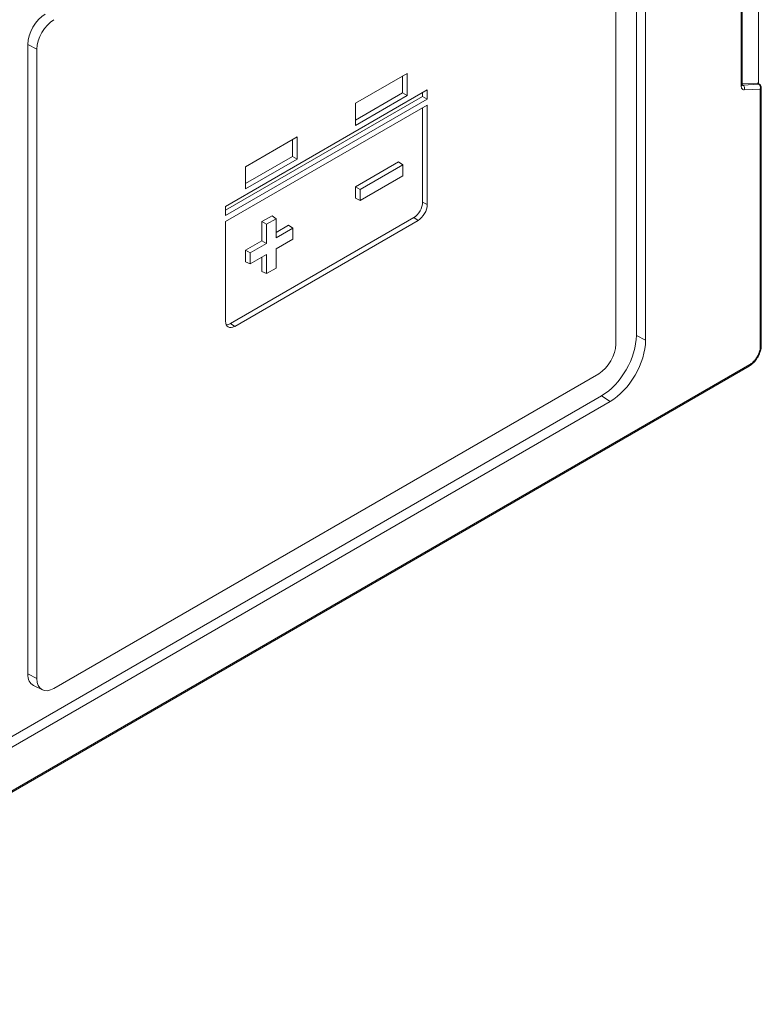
# Model space of a CAD drawing. Header units: millimetres. Extents: x 11 to 1665, y 44 to 957.
# Tile 67 of 69: x 1605 to 1665, y 510 to 590. Entities that reach past the tile are written whole.
import ezdxf

# ---------------------------------------------------------------- set-up
doc = ezdxf.new("R2010")
doc.units = ezdxf.units.MM
doc.header["$MEASUREMENT"] = 0
doc.layers.get('0').update_dxf_attribs({"lineweight": 25})

msp = doc.modelspace()

# ---------------------------------------------------------------- linework, layer by layer
at = {"color": 0, "linetype": 'Continuous', "lineweight": 0, "extrusion": (-5.55112e-17, 0.816497, 0.57735)}
for p, q in [((1654.696, 564.492), (1654.696, 617.565)), ((1655.441, 617.178), (1655.441, 564.105)), ((1653.033, 563.777), (1653.033, 614.726)), ((1664.596, 607.338), (1664.596, 584.866)), ((1663.193, 584.668), (1663.193, 605.566)), ((1663.28, 584.791), (1663.28, 605.689)), ((1605.411, 588.048), (1605.411, 537.099)), ((1606.155, 587.661), (1605.411, 588.048)), ((1606.155, 587.661), (1606.155, 536.712)), ((1636.137, 585.704), (1631.961, 583.293)), ((1635.765, 584.118), (1635.765, 585.489)), ((1636.137, 583.904), (1636.137, 585.704)), ((1637.763, 584.357), (1621.425, 574.924)), ((1637.763, 583.618), (1637.763, 584.357)), ((1663.28, 584.859), (1664.472, 584.922)), ((1663.328, 584.755), (1663.28, 584.788)), ((1664.616, 584.823), (1663.328, 584.755)), ((1664.73, 584.434), (1663.441, 584.366)), ((1664.472, 584.922), (1664.616, 584.823)), ((1664.54, 584.904), (1664.687, 584.804)), ((1664.73, 563.465), (1664.73, 584.434)), ((1664.818, 563.576), (1664.818, 584.556)), ((1621.425, 574.615), (1637.391, 583.833)), ((1621.425, 574.185), (1637.763, 583.618)), ((1631.961, 581.923), (1635.765, 584.118)), ((1631.961, 581.493), (1636.137, 583.904)), ((1636.137, 583.904), (1635.765, 584.118)), ((1637.391, 583.833), (1637.391, 584.142)), ((1637.763, 583.618), (1637.391, 583.833)), ((1637.763, 583.132), (1621.425, 573.699)), ((1631.961, 583.293), (1631.961, 581.493)), ((1637.391, 575.281), (1637.391, 582.917)), ((1637.763, 575.087), (1637.763, 583.132)), ((1627.227, 580.56), (1623.052, 578.149)), ((1626.855, 578.974), (1626.855, 580.345)), ((1627.227, 578.76), (1627.227, 580.56)), ((1623.052, 576.779), (1626.855, 578.974)), ((1623.052, 576.349), (1627.227, 578.76)), ((1627.227, 578.76), (1626.855, 578.974)), ((1623.052, 578.149), (1623.052, 576.349)), ((1631.946, 576.525), (1635.445, 578.545)), ((1632.318, 576.31), (1635.78, 578.309)), ((1635.78, 578.309), (1635.445, 578.545)), ((1635.78, 578.309), (1635.78, 577.414)), ((1635.78, 577.414), (1632.318, 575.416)), ((1631.946, 575.588), (1631.946, 576.525)), ((1632.318, 576.31), (1631.946, 576.525)), ((1632.318, 575.416), (1632.318, 576.31)), ((1632.318, 575.416), (1631.946, 575.588)), ((1621.425, 574.924), (1621.425, 574.185)), ((1637.763, 575.087), (1637.391, 575.281)), ((1621.816, 565.451), (1636.665, 574.024)), ((1624.38, 573.708), (1625.192, 574.177)), ((1624.752, 573.493), (1625.527, 573.94)), ((1625.527, 573.94), (1625.192, 574.177)), ((1625.527, 573.94), (1625.527, 572.389)), ((1637.019, 573.798), (1636.665, 574.024)), ((1621.425, 573.699), (1621.425, 565.655)), ((1622.17, 565.225), (1637.019, 573.798)), ((1624.38, 572.157), (1624.38, 573.708)), ((1624.752, 573.493), (1624.38, 573.708)), ((1624.752, 571.942), (1624.752, 573.493)), ((1625.527, 572.819), (1626.535, 573.401)), ((1625.527, 572.389), (1626.87, 573.165)), ((1626.87, 573.165), (1626.535, 573.401)), ((1626.87, 573.165), (1626.87, 572.27)), ((1626.87, 572.27), (1625.527, 571.495)), ((1623.037, 571.381), (1624.38, 572.157)), ((1623.409, 571.166), (1624.752, 571.942)), ((1624.752, 571.942), (1624.38, 572.157)), ((1625.527, 571.495), (1625.527, 569.943)), ((1623.037, 570.444), (1623.037, 571.381)), ((1623.409, 571.166), (1623.037, 571.381)), ((1623.409, 570.272), (1623.409, 571.166)), ((1624.752, 571.048), (1623.409, 570.272)), ((1624.38, 569.668), (1624.38, 570.833)), ((1624.752, 569.496), (1624.752, 571.048)), ((1623.409, 570.272), (1623.037, 570.444)), ((1625.527, 569.943), (1624.752, 569.496)), ((1624.752, 569.496), (1624.38, 569.668)), ((1622.17, 565.225), (1621.816, 565.451)), ((1654.696, 564.492), (1655.441, 564.105)), ((1356.235, 384.405), (1663.827, 561.993)), ((1356.297, 384.542), (1663.889, 562.13)), ((1607.532, 535.917), (1651.656, 561.392)), ((1366.904, 395.069), (1651.868, 559.593)), ((1651.868, 559.593), (1652.575, 559.142)), ((1652.575, 559.142), (1367.611, 394.618)), ((1606.155, 536.712), (1605.411, 537.099)), ((1606.595, 535.801), (1605.863, 536.163))]:
    msp.add_line(p, q, dxfattribs=at)
at = {"color": 0, "linetype": 'Continuous', "lineweight": 0, "extrusion": (3.20494e-17, -5.55112e-17, -1)}
msp.add_arc((-1664.518, 584.556), 0.3, 124.30705, 180, dxfattribs=at)
at = {"color": 0, "linetype": 'Continuous', "lineweight": 0}
for centre, major_axis, ratio, start_param, end_param in [((1606.825, 588.865), (-1, -1.732), 0.57735, -2.356194, -0.785398), ((1607.532, 588.456), (-0.974, -1.687), 0.57735, -2.356194, -0.785398), ((1662.98, 584.791), (0.3, 0), 0.57735, -0.785398, 0), ((1663.229, 584.489), (-0.016, 0.3), 0.76451, -2.031691, -0.513255), ((1664.518, 584.556), (0.169, 0.248), 0.586985, 0, 0.401666), ((1664.518, 584.556), (-0.016, 0.3), 0.76451, -2.031691, -0.513255), ((1636.665, 574.862), (0.513, 0.889), 0.57735, -2.356194, -0.785398), ((1637.019, 574.658), (0.526, 0.911), 0.57735, -2.356194, -0.785398), ((1622.17, 566.084), (-0.526, -0.911), 0.57735, -0.785398, 0.785398), ((1621.816, 566.289), (-0.513, -0.889), 0.57735, 0.312033, 0.785398), ((1651.868, 562.859), (2, 3.464), 0.57735, -2.356194, -0.785398), ((1651.656, 562.982), (0.974, 1.687), 0.57735, -2.356194, -0.785398), ((1606.825, 537.915), (-1, -1.732), 0.57735, -0.785398, 0.037066), ((1607.532, 537.507), (-0.974, -1.687), 0.57735, -0.785398, 0.785398)]:
    msp.add_ellipse(centre, major_axis=major_axis, ratio=ratio, start_param=start_param, end_param=end_param, dxfattribs=at)
at = {"color": 0, "linetype": 'Continuous', "lineweight": 0, "extrusion": (1.2412e-16, 1.27859e-18, -1)}
msp.add_ellipse((1663.405, 585.037), major_axis=(0.132, 0.271), ratio=0.561965, start_param=2.821911, end_param=3.08096, dxfattribs=at)
at = {"color": 0, "linetype": 'Continuous', "lineweight": 0, "extrusion": (-7.20823e-17, 4.16833e-17, -1)}
msp.add_ellipse((1664.384, 584.648), major_axis=(0.15, 0.26), ratio=0.576332, start_param=-0.358688, end_param=0.042978, dxfattribs=at)
at = {"color": 0, "linetype": 'Continuous', "lineweight": 0, "extrusion": (2.28332e-17, 1.66533e-16, -1)}
msp.add_ellipse((1664.518, 584.556), major_axis=(0.3, 0), ratio=0.57735, start_param=0, end_param=0.785398, dxfattribs=at)
at = {"color": 0, "linetype": 'Continuous', "lineweight": 0, "extrusion": (-9.61481e-17, 5.55112e-17, -1)}
msp.add_ellipse((1652.575, 562.451), major_axis=(-2.026, -3.509), ratio=0.57735, start_param=-2.356194, end_param=-0.785398, dxfattribs=at)
at = {"color": 0, "linetype": 'Continuous', "lineweight": 0, "extrusion": (-3.64274e-16, -1.46215e-16, -1)}
msp.add_ellipse((1663.677, 562.253), major_axis=(0.15, -0.26), ratio=0.57735, start_param=-0.785398, end_param=0, dxfattribs=at)
at = {"color": 0, "linetype": 'Continuous', "lineweight": 0}
for points, knots in [([(1663.441, 584.366), (1663.413, 584.365), (1663.388, 584.368), (1663.365, 584.374), (1663.343, 584.38), (1663.323, 584.389), (1663.306, 584.401), (1663.288, 584.412), (1663.273, 584.426), (1663.26, 584.442), (1663.247, 584.458), (1663.236, 584.476), (1663.226, 584.497), (1663.216, 584.518), (1663.208, 584.542), (1663.202, 584.57), (1663.196, 584.598), (1663.193, 584.631), (1663.193, 584.668)], [0, 0, 0, 0, 0.166667, 0.166667, 0.166667, 0.333333, 0.333333, 0.333333, 0.5, 0.5, 0.5, 0.666667, 0.666667, 0.666667, 0.833333, 0.833333, 0.833333, 1, 1, 1, 1]), ([(1663.28, 584.791), (1663.28, 584.774), (1663.282, 584.761), (1663.285, 584.748), (1663.286, 584.745), (1663.286, 584.745)], [0, 0, 0, 0, 0.0903132, 0.0903132, 0.1609356, 0.1609356, 0.1609356, 0.1609356]), ([(1664.817, 563.567), (1664.802, 563.415), (1664.763, 563.255), (1664.652, 562.95), (1664.578, 562.8), (1664.407, 562.527), (1664.308, 562.4), (1664.086, 562.171), (1663.958, 562.069), (1663.827, 561.993)], [0, 0, 0, 0, 0.508188, 0.508188, 0.997448, 0.997448, 1.475372, 1.475372, 1.995927, 1.995927, 1.995927, 1.995927]), ([(1664.818, 563.576), (1664.818, 563.576), (1664.818, 563.575), (1664.817, 563.553), (1664.809, 563.533), (1664.779, 563.496), (1664.758, 563.479), (1664.731, 563.466), (1664.73, 563.465), (1664.73, 563.465)], [0.02276984, 0.02276984, 0.02276984, 0.02276984, 0.02325008, 0.02325008, 0.03482376, 0.03482376, 0.04623374, 0.04623374, 0.04643931, 0.04643931, 0.04643931, 0.04643931]), ([(1663.889, 562.13), (1663.927, 562.152), (1663.966, 562.178), (1664.005, 562.206), (1664.044, 562.235), (1664.083, 562.267), (1664.123, 562.303), (1664.126, 562.306), (1664.128, 562.308), (1664.131, 562.311), (1664.168, 562.345), (1664.206, 562.384), (1664.244, 562.426), (1664.249, 562.431), (1664.253, 562.436), (1664.257, 562.441), (1664.294, 562.482), (1664.331, 562.528), (1664.368, 562.579), (1664.374, 562.587), (1664.38, 562.595), (1664.385, 562.603), (1664.421, 562.653), (1664.456, 562.707), (1664.49, 562.765), (1664.496, 562.777), (1664.503, 562.789), (1664.51, 562.801), (1664.541, 562.859), (1664.571, 562.92), (1664.599, 562.984), (1664.605, 563), (1664.612, 563.016), (1664.619, 563.032), (1664.643, 563.095), (1664.665, 563.159), (1664.683, 563.223), (1664.688, 563.243), (1664.693, 563.262), (1664.698, 563.282), (1664.712, 563.343), (1664.723, 563.404), (1664.73, 563.465)], [0, 0, 0, 0, 0.125, 0.125, 0.125, 0.25, 0.25, 0.25, 0.258764, 0.258764, 0.258764, 0.375, 0.375, 0.375, 0.388119, 0.388119, 0.388119, 0.5, 0.5, 0.5, 0.517435, 0.517435, 0.517435, 0.625, 0.625, 0.625, 0.646731, 0.646731, 0.646731, 0.75, 0.75, 0.75, 0.776016, 0.776016, 0.776016, 0.875, 0.875, 0.875, 0.905697, 0.905697, 0.905697, 1, 1, 1, 1])]:
    msp.add_open_spline(points, degree=3, knots=knots, dxfattribs=at)

doc.saveas('drawing.dxf')
